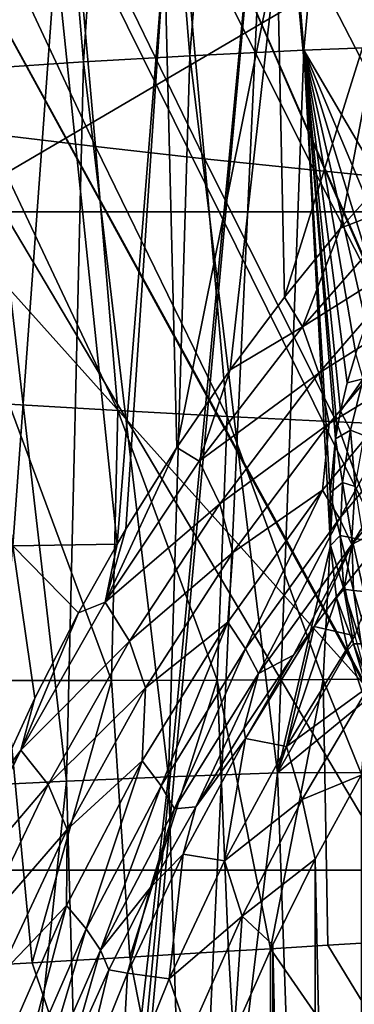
# Model space of a CAD drawing. Header units: metres. Extents: x -104 to 104, y -68 to 90.
# Tile 217 of 256: x -14.33 to -12.19, y 1.84 to 8.14. Entities that reach past the tile are written whole.
import ezdxf

# ---------------------------------------------------------------- set-up
doc = ezdxf.new("R2010")
doc.units = ezdxf.units.M
doc.layers.add('solid_FIT-BATH-153_SW0002', color=7, linetype='CONTINUOUS')

msp = doc.modelspace()

# ---------------------------------------------------------------- linework, layer by layer
at = {"layer": 'solid_FIT-BATH-153_SW0002'}
for points in [[(-12.087305, 12.557075, -10.538999), (-12.877736, 12.512188, -10.159735), (-12.511112, 7.939902, -9.590345)], [(-12.087305, 12.557075, -10.538999), (-12.511112, 7.939902, -9.590345), (-11.730549, 7.971376, -9.928659)], [(-12.877736, 12.512188, -10.159735), (-13.614513, 12.461997, -9.736375), (-13.239919, 7.90436, -9.212589)], [(-12.877736, 12.512188, -10.159735), (-13.239919, 7.90436, -9.212589), (-12.511112, 7.939902, -9.590345)], [(-13.614513, 12.461997, -9.736375), (-14.301214, 12.406996, -9.268461), (-13.920131, 7.86508, -8.795121)], [(-13.614513, 12.461997, -9.736375), (-13.920131, 7.86508, -8.795121), (-13.239919, 7.90436, -9.212589)], [(-14.301214, 12.406996, -9.268461), (-14.941416, 12.347681, -8.755538), (-14.554908, 7.822393, -8.337668)], [(-14.301214, 12.406996, -9.268461), (-14.554908, 7.822393, -8.337668), (-13.920131, 7.86508, -8.795121)], [(-7.46846, 11.233978, 15.982239), (-14.936919, 11.234045, 15.983197), (-14.838541, 6.90578, 15.924593)], [(-7.46846, 11.233978, 15.982239), (-14.838541, 6.90578, 15.924593), (-7.419271, 6.905747, 15.92407)], [(-12.729848, 9.981162, -3.203498), (-14.641112, -10.05879, -3.203498), (-14.913774, 10.872416, -3.203498)], [(-16.565041, 10.504413, 0.796502), (-17.18494, -17.214111, 0.796502), (-6.062214, -7.214049, 0.796502)], [(-15.459275, 9.984396, 0.796502), (-16.565041, 10.504413, 0.796502), (-6.062214, -7.214049, 0.796502)], [(-15.459275, 9.984396, 0.796502), (-6.062214, -7.214049, 0.796502), (-6.394922, -6.560894, 0.796502)], [(-14.334518, 9.499496, 0.796502), (-15.459275, 9.984396, 0.796502), (-6.394922, -6.560894, 0.796502)], [(-12.729848, 9.981162, -3.203498), (-14.594556, -10.362659, -3.203498), (-14.641112, -10.05879, -3.203498)], [(-12.729848, 9.981162, -3.203498), (-13.869938, -14.714112, -3.203498), (-14.594556, -10.362659, -3.203498)], [(-10.487602, 9.230442, -3.203498), (-13.869938, -14.714112, -3.203498), (-12.729848, 9.981162, -3.203498)], [(-13.192939, 9.050647, 0.796502), (-14.334518, 9.499496, 0.796502), (-6.394922, -6.560894, 0.796502)], [(-9.988634, -3.237928, -3.203498), (-13.869938, -14.714112, -3.203498), (-10.487602, 9.230442, -3.203498)], [(-13.844039, 7.324336, 12.927229), (-14.682597, 9.115956, 12.953268), (-13.990358, 8.988002, 12.950789)], [(-13.844039, 7.324336, 12.927229), (-14.538186, 7.408348, 12.929097), (-14.682597, 9.115956, 12.953268)], [(-13.192939, 9.050647, 0.796502), (-6.394922, -6.560894, 0.796502), (-6.657277, -5.877351, 0.796502)], [(-12.038977, 8.639774, 0.796502), (-13.192939, 9.050647, 0.796502), (-6.657277, -5.877351, 0.796502)], [(-13.146625, 7.245707, 12.92544), (-13.990358, 8.988002, 12.950789), (-13.293231, 8.86748, 12.9484)], [(-13.146625, 7.245707, 12.92544), (-13.844039, 7.324336, 12.927229), (-13.990358, 8.988002, 12.950789)], [(-12.446187, 7.172163, 12.923732), (-13.293231, 8.86748, 12.9484), (-12.591625, 8.754078, 12.946101)], [(-12.446187, 7.172163, 12.923732), (-13.146625, 7.245707, 12.92544), (-13.293231, 8.86748, 12.9484)], [(-11.742945, 7.103422, 12.922102), (-12.591625, 8.754078, 12.946101), (-11.885913, 8.647505, 12.943893)], [(-11.742945, 7.103422, 12.922102), (-12.446187, 7.172163, 12.923732), (-12.591625, 8.754078, 12.946101)], [(-13.402534, 8.572248, -12.615317), (-13.706058, 4.7797, -11.875139), (-14.098037, 8.55741, -12.287182)], [(-13.402534, 8.572248, -12.615317), (-13.649181, 4.876179, -11.916337), (-13.706058, 4.7797, -11.875139)], [(-13.402534, 8.572248, -12.615317), (-13.32303, 5.398911, -12.142858), (-13.649181, 4.876179, -11.916337)], [(-12.681484, 8.585968, -12.913126), (-13.32303, 5.398911, -12.142858), (-13.402534, 8.572248, -12.615317)], [(-12.681484, 8.585968, -12.913126), (-12.982492, 5.895624, -12.363009), (-13.32303, 5.398911, -12.142858)], [(-12.681484, 8.585968, -12.913126), (-12.634135, 6.361066, -12.572784), (-12.982492, 5.895624, -12.363009)], [(-11.935406, 8.598507, -13.180677), (-12.634135, 6.361066, -12.572784), (-12.681484, 8.585968, -12.913126)], [(-11.935406, 8.598507, -13.180677), (-12.276513, 6.801024, -12.773422), (-12.634135, 6.361066, -12.572784)], [(-11.935406, 8.598507, -13.180677), (-11.908001, 7.216547, -12.965369), (-12.276513, 6.801024, -12.773422)], [(-14.372517, 4.768613, -11.545663), (-14.767479, 8.541523, -11.928658), (-14.098037, 8.55741, -12.287182)], [(-14.372517, 4.768613, -11.545663), (-14.098037, 8.55741, -12.287182), (-13.706058, 4.7797, -11.875139)], [(-12.511112, 7.939902, -9.590345), (-13.239919, 7.90436, -9.212589), (-12.680899, 3.316817, -8.785059)], [(-12.341767, 4.772247, -9.165981), (-12.511112, 7.939902, -9.590345), (-12.680899, 3.316817, -8.785059)], [(-11.834488, 6.781968, -9.696483), (-11.730549, 7.971376, -9.928659), (-12.511112, 7.939902, -9.590345)], [(-11.941239, 6.581442, -9.621528), (-11.834488, 6.781968, -9.696483), (-12.511112, 7.939902, -9.590345)], [(-12.033936, 6.383689, -9.551901), (-11.941239, 6.581442, -9.621528), (-12.511112, 7.939902, -9.590345)], [(-12.113144, 6.189229, -9.48778), (-12.033936, 6.383689, -9.551901), (-12.511112, 7.939902, -9.590345)], [(-12.179569, 5.998693, -9.42925), (-12.113144, 6.189229, -9.48778), (-12.511112, 7.939902, -9.590345)], [(-12.233849, 5.812974, -9.376424), (-12.179569, 5.998693, -9.42925), (-12.511112, 7.939902, -9.590345)], [(-12.27668, 5.632185, -9.329215), (-12.233849, 5.812974, -9.376424), (-12.511112, 7.939902, -9.590345)], [(-12.308959, 5.454851, -9.28712), (-12.27668, 5.632185, -9.329215), (-12.511112, 7.939902, -9.590345)], [(-12.343752, 5.109629, -9.21764), (-12.308959, 5.454851, -9.28712), (-12.511112, 7.939902, -9.590345)], [(-12.341767, 4.772247, -9.165981), (-12.343752, 5.109629, -9.21764), (-12.511112, 7.939902, -9.590345)], [(-13.239919, 7.90436, -9.212589), (-13.920131, 7.86508, -8.795121), (-13.377716, 3.292135, -8.413759)], [(-13.239919, 7.90436, -9.212589), (-13.377716, 3.292135, -8.413759), (-12.680899, 3.316817, -8.785059)], [(-14.554908, 7.822393, -8.337668), (-14.635339, 3.235268, -7.559959), (-14.02821, 3.264882, -8.005444)], [(-13.920131, 7.86508, -8.795121), (-14.554908, 7.822393, -8.337668), (-14.02821, 3.264882, -8.005444)], [(-13.920131, 7.86508, -8.795121), (-14.02821, 3.264882, -8.005444), (-13.377716, 3.292135, -8.413759)], [(-13.699809, 5.635346, 12.902319), (-14.538186, 7.408348, 12.929097), (-13.844039, 7.324336, 12.927229)], [(-13.699809, 5.635346, 12.902319), (-14.395486, 5.676258, 12.903451), (-14.538186, 7.408348, 12.929097)], [(-13.002322, 5.597948, 12.90125), (-13.844039, 7.324336, 12.927229), (-13.146625, 7.245707, 12.92544)], [(-13.002322, 5.597948, 12.90125), (-13.699809, 5.635346, 12.902319), (-13.844039, 7.324336, 12.927229)], [(-12.303126, 5.563781, 12.900245), (-13.146625, 7.245707, 12.92544), (-12.446187, 7.172163, 12.923732)], [(-12.303126, 5.563781, 12.900245), (-13.002322, 5.597948, 12.90125), (-13.146625, 7.245707, 12.92544)], [(-12.276513, 6.801024, -12.773422), (-11.908001, 7.216547, -12.965369), (-11.805039, 6.987469, -12.977332)], [(-11.602314, 5.532571, 12.899299), (-12.446187, 7.172163, 12.923732), (-11.742945, 7.103422, 12.922102)], [(-11.602314, 5.532571, 12.899299), (-12.303126, 5.563781, 12.900245), (-12.446187, 7.172163, 12.923732)], [(-12.520897, 6.170716, -12.597879), (-11.805039, 6.987469, -12.977332), (-11.726881, 6.670491, -13.011392)], [(-12.276513, 6.801024, -12.773422), (-11.805039, 6.987469, -12.977332), (-12.520897, 6.170716, -12.597879)], [(-14.838541, 6.90578, 15.924593), (-14.752053, 2.69447, 15.858294), (-11.063119, 2.69447, 15.858294)], [(-7.419271, 6.905747, 15.92407), (-14.838541, 6.90578, 15.924593), (-11.063119, 2.69447, 15.858294)], [(-12.634135, 6.361066, -12.572784), (-12.276513, 6.801024, -12.773422), (-12.520897, 6.170716, -12.597879)], [(-12.520897, 6.170716, -12.597879), (-11.726881, 6.670491, -13.011392), (-12.415381, 5.874744, -12.646953)], [(-12.415381, 5.874744, -12.646953), (-11.726881, 6.670491, -13.011392), (-11.679768, 6.338099, -13.078022)], [(-12.982492, 5.895624, -12.363009), (-12.634135, 6.361066, -12.572784), (-12.520897, 6.170716, -12.597879)], [(-12.415381, 5.874744, -12.646953), (-11.679768, 6.338099, -13.078022), (-12.34944, 5.55224, -12.722164)], [(-12.34944, 5.55224, -12.722164), (-11.679768, 6.338099, -13.078022), (-11.728848, 5.929543, -13.143839)], [(-13.180527, 5.31146, -12.19854), (-12.520897, 6.170716, -12.597879), (-12.415381, 5.874744, -12.646953)], [(-12.982492, 5.895624, -12.363009), (-12.520897, 6.170716, -12.597879), (-13.180527, 5.31146, -12.19854)], [(-12.13173, 5.837767, -9.421641), (-12.179569, 5.998693, -9.42925), (-12.233849, 5.812974, -9.376424)], [(-12.392674, 5.126001, -12.782144), (-11.728848, 5.929543, -13.143839), (-12.282923, 4.944351, -12.975972)], [(-12.34944, 5.55224, -12.722164), (-11.728848, 5.929543, -13.143839), (-12.392674, 5.126001, -12.782144)], [(-11.728848, 5.929543, -13.143839), (-11.623305, 5.73773, -13.330066), (-12.282923, 4.944351, -12.975972)], [(-13.32303, 5.398911, -12.142858), (-12.982492, 5.895624, -12.363009), (-13.180527, 5.31146, -12.19854)], [(-13.180527, 5.31146, -12.19854), (-12.415381, 5.874744, -12.646953), (-13.04951, 5.038396, -12.262151)], [(-13.04951, 5.038396, -12.262151), (-12.415381, 5.874744, -12.646953), (-12.34944, 5.55224, -12.722164)], [(-12.13173, 5.837767, -9.421641), (-12.233849, 5.812974, -9.376424), (-12.27668, 5.632185, -9.329215)], [(-12.214171, 5.509311, -9.335002), (-12.13173, 5.837767, -9.421641), (-12.27668, 5.632185, -9.329215)], [(-12.126544, 5.475209, -9.357882), (-12.13173, 5.837767, -9.421641), (-12.214171, 5.509311, -9.335002)], [(-12.282923, 4.944351, -12.975972), (-11.623305, 5.73773, -13.330066), (-12.205093, 4.778575, -13.189824)], [(-11.623305, 5.73773, -13.330066), (-11.547752, 5.563431, -13.537871), (-12.205093, 4.778575, -13.189824)], [(-13.742085, 3.908329, 12.875923), (-14.418426, 3.908096, 12.876191), (-14.395486, 5.676258, 12.903451)], [(-13.742085, 3.908329, 12.875923), (-14.395486, 5.676258, 12.903451), (-13.699809, 5.635346, 12.902319)], [(-13.065121, 3.910547, 12.875697), (-13.742085, 3.908329, 12.875923), (-13.699809, 5.635346, 12.902319)], [(-13.065121, 3.910547, 12.875697), (-13.699809, 5.635346, 12.902319), (-13.002322, 5.597948, 12.90125)], [(-12.214171, 5.509311, -9.335002), (-12.27668, 5.632185, -9.329215), (-12.308959, 5.454851, -9.28712)], [(-12.38754, 3.914487, 12.87551), (-13.065121, 3.910547, 12.875697), (-13.002322, 5.597948, 12.90125)], [(-13.04951, 5.038396, -12.262151), (-12.34944, 5.55224, -12.722164), (-12.964796, 4.726533, -12.345582)], [(-12.38754, 3.914487, 12.87551), (-13.002322, 5.597948, 12.90125), (-12.303126, 5.563781, 12.900245)], [(-12.964796, 4.726533, -12.345582), (-12.34944, 5.55224, -12.722164), (-12.392674, 5.126001, -12.782144)], [(-11.709352, 3.919883, 12.875358), (-12.38754, 3.914487, 12.87551), (-12.303126, 5.563781, 12.900245)], [(-11.709352, 3.919883, 12.875358), (-12.303126, 5.563781, 12.900245), (-11.602314, 5.532571, 12.899299)], [(-11.919249, 4.929871, -13.54855), (-12.205093, 4.778575, -13.189824), (-11.547752, 5.563431, -13.537871)], [(-12.263698, 5.175705, -9.261641), (-12.214171, 5.509311, -9.335002), (-12.308959, 5.454851, -9.28712)], [(-12.18244, 5.150268, -9.285214), (-12.214171, 5.509311, -9.335002), (-12.263698, 5.175705, -9.261641)], [(-12.18244, 5.150268, -9.285214), (-12.126544, 5.475209, -9.357882), (-12.214171, 5.509311, -9.335002)], [(-12.263698, 5.175705, -9.261641), (-12.308959, 5.454851, -9.28712), (-12.343752, 5.109629, -9.21764)], [(-13.32303, 5.398911, -12.142858), (-13.180527, 5.31146, -12.19854), (-13.781403, 4.408754, -11.786915)], [(-13.649181, 4.876179, -11.916337), (-13.32303, 5.398911, -12.142858), (-13.781403, 4.408754, -11.786915)], [(-13.781403, 4.408754, -11.786915), (-13.180527, 5.31146, -12.19854), (-13.04951, 5.038396, -12.262151)], [(-12.278359, 4.836797, -9.202844), (-12.263698, 5.175705, -9.261641), (-12.343752, 5.109629, -9.21764)], [(-12.205556, 4.82022, -9.225977), (-12.263698, 5.175705, -9.261641), (-12.278359, 4.836797, -9.202844)], [(-12.205556, 4.82022, -9.225977), (-12.18244, 5.150268, -9.285214), (-12.263698, 5.175705, -9.261641)], [(-12.998471, 4.280989, -12.399841), (-12.392674, 5.126001, -12.782144), (-12.883665, 4.109773, -12.600133)], [(-12.964796, 4.726533, -12.345582), (-12.392674, 5.126001, -12.782144), (-12.998471, 4.280989, -12.399841)], [(-12.392674, 5.126001, -12.782144), (-12.282923, 4.944351, -12.975972), (-12.883665, 4.109773, -12.600133)], [(-12.278359, 4.836797, -9.202844), (-12.343752, 5.109629, -9.21764), (-12.341767, 4.772247, -9.165981)], [(-12.128216, 4.806272, -9.244905), (-12.18244, 5.150268, -9.285214), (-12.205556, 4.82022, -9.225977)], [(-13.781403, 4.408754, -11.786915), (-13.04951, 5.038396, -12.262151), (-13.626904, 4.160695, -11.864807)], [(-13.626904, 4.160695, -11.864807), (-13.04951, 5.038396, -12.262151), (-12.964796, 4.726533, -12.345582)], [(-12.883665, 4.109773, -12.600133), (-12.282923, 4.944351, -12.975972), (-12.802384, 3.95261, -12.819141)], [(-12.282923, 4.944351, -12.975972), (-12.205093, 4.778575, -13.189824), (-12.802384, 3.95261, -12.819141)], [(-11.919249, 4.929871, -13.54855), (-12.252446, 4.512388, -13.361767), (-12.205093, 4.778575, -13.189824)], [(-12.185425, 4.194201, -13.906186), (-12.252446, 4.512388, -13.361767), (-11.919249, 4.929871, -13.54855)], [(-13.706058, 4.7797, -11.875139), (-13.649181, 4.876179, -11.916337), (-13.781403, 4.408754, -11.786915)], [(-12.255836, 4.492285, -9.159705), (-12.278359, 4.836797, -9.202844), (-12.341767, 4.772247, -9.165981)], [(-12.193871, 4.484374, -9.181066), (-12.278359, 4.836797, -9.202844), (-12.255836, 4.492285, -9.159705)], [(-12.193871, 4.484374, -9.181066), (-12.205556, 4.82022, -9.225977), (-12.278359, 4.836797, -9.202844)], [(-12.128692, 4.477951, -9.19918), (-12.205556, 4.82022, -9.225977), (-12.193871, 4.484374, -9.181066)], [(-12.128692, 4.477951, -9.19918), (-12.128216, 4.806272, -9.244905), (-12.205556, 4.82022, -9.225977)], [(-14.372517, 4.768613, -11.545663), (-14.23201, 3.794418, -11.466935), (-14.488695, 3.235879, -11.246922)], [(-14.372517, 4.768613, -11.545663), (-13.706058, 4.7797, -11.875139), (-13.953039, 4.340147, -11.68996)], [(-14.372517, 4.768613, -11.545663), (-13.953039, 4.340147, -11.68996), (-14.23201, 3.794418, -11.466935)], [(-13.953039, 4.340147, -11.68996), (-13.706058, 4.7797, -11.875139), (-13.781403, 4.408754, -11.786915)], [(-13.626904, 4.160695, -11.864807), (-12.964796, 4.726533, -12.345582), (-13.523698, 3.860498, -11.956528)], [(-13.523698, 3.860498, -11.956528), (-12.964796, 4.726533, -12.345582), (-12.998471, 4.280989, -12.399841)], [(-12.578276, 4.069524, -13.163129), (-12.802384, 3.95261, -12.819141), (-12.205093, 4.778575, -13.189824)], [(-12.30367, 4.436044, -9.130778), (-12.341767, 4.772247, -9.165981), (-12.680899, 3.316817, -8.785059)], [(-12.446019, 4.25387, -13.245633), (-12.578276, 4.069524, -13.163129), (-12.205093, 4.778575, -13.189824)], [(-12.252446, 4.512388, -13.361767), (-12.446019, 4.25387, -13.245633), (-12.205093, 4.778575, -13.189824)], [(-12.255836, 4.492285, -9.159705), (-12.341767, 4.772247, -9.165981), (-12.30367, 4.436044, -9.130778)], [(-12.185425, 4.194201, -13.906186), (-12.446019, 4.25387, -13.245633), (-12.252446, 4.512388, -13.361767)], [(-12.193254, 4.141707, -9.13305), (-12.255836, 4.492285, -9.159705), (-12.30367, 4.436044, -9.130778)], [(-12.144765, 4.141825, -9.151134), (-12.255836, 4.492285, -9.159705), (-12.193254, 4.141707, -9.13305)], [(-12.144765, 4.141825, -9.151134), (-12.193871, 4.484374, -9.181066), (-12.255836, 4.492285, -9.159705)], [(-12.094497, 4.142822, -9.167059), (-12.193871, 4.484374, -9.181066), (-12.144765, 4.141825, -9.151134)], [(-12.094497, 4.142822, -9.167059), (-12.128692, 4.477951, -9.19918), (-12.193871, 4.484374, -9.181066)], [(-12.229244, 4.104616, -9.112231), (-12.30367, 4.436044, -9.130778), (-12.680899, 3.316817, -8.785059)], [(-12.193254, 4.141707, -9.13305), (-12.30367, 4.436044, -9.130778), (-12.229244, 4.104616, -9.112231)], [(-14.321776, 3.462808, -11.370965), (-13.781403, 4.408754, -11.786915), (-13.626904, 4.160695, -11.864807)], [(-13.953039, 4.340147, -11.68996), (-13.781403, 4.408754, -11.786915), (-14.321776, 3.462808, -11.370965)], [(-14.23201, 3.794418, -11.466935), (-13.953039, 4.340147, -11.68996), (-14.321776, 3.462808, -11.370965)], [(-13.544427, 3.394583, -12.006199), (-12.998471, 4.280989, -12.399841), (-13.423964, 3.234412, -12.212222)], [(-13.523698, 3.860498, -11.956528), (-12.998471, 4.280989, -12.399841), (-13.544427, 3.394583, -12.006199)], [(-12.998471, 4.280989, -12.399841), (-12.883665, 4.109773, -12.600133), (-13.423964, 3.234412, -12.212222)], [(-12.885064, 3.536751, -13.054465), (-12.578276, 4.069524, -13.163129), (-12.446019, 4.25387, -13.245633)], [(-12.885064, 3.536751, -13.054465), (-12.446019, 4.25387, -13.245633), (-12.622458, 3.485896, -13.778508)], [(-12.622458, 3.485896, -13.778508), (-12.446019, 4.25387, -13.245633), (-12.185425, 4.194201, -13.906186)], [(-14.321776, 3.462808, -11.370965), (-13.626904, 4.160695, -11.864807), (-14.146034, 3.242018, -11.462812)], [(-14.146034, 3.242018, -11.462812), (-13.626904, 4.160695, -11.864807), (-13.523698, 3.860498, -11.956528)], [(-12.09587, 3.870049, -14.534855), (-12.622458, 3.485896, -13.778508), (-12.185425, 4.194201, -13.906186)], [(-13.423964, 3.234412, -12.212222), (-12.883665, 4.109773, -12.600133), (-13.338335, 3.086376, -12.435884)], [(-12.883665, 4.109773, -12.600133), (-12.802384, 3.95261, -12.819141), (-13.338335, 3.086376, -12.435884)], [(-12.119383, 3.778416, -9.110664), (-12.229244, 4.104616, -9.112231), (-12.680899, 3.316817, -8.785059)], [(-12.087025, 3.784545, -9.12345), (-12.193254, 4.141707, -9.13305), (-12.229244, 4.104616, -9.112231)], [(-12.087025, 3.784545, -9.12345), (-12.229244, 4.104616, -9.112231), (-12.119383, 3.778416, -9.110664)], [(-12.054823, 3.791631, -9.136641), (-12.144765, 4.141825, -9.151134), (-12.193254, 4.141707, -9.13305)], [(-12.054823, 3.791631, -9.136641), (-12.193254, 4.141707, -9.13305), (-12.087025, 3.784545, -9.12345)], [(-12.578276, 4.069524, -13.163129), (-12.895619, 3.598861, -12.953775), (-12.802384, 3.95261, -12.819141)], [(-12.885064, 3.536751, -13.054465), (-12.895619, 3.598861, -12.953775), (-12.578276, 4.069524, -13.163129)], [(-14.248894, 2.101821, 12.847375), (-14.86944, 2.068567, 12.846763), (-14.418426, 3.908096, 12.876191)], [(-14.248894, 2.101821, 12.847375), (-14.418426, 3.908096, 12.876191), (-13.742085, 3.908329, 12.875923)], [(-13.62361, 2.137743, 12.848032), (-14.248894, 2.101821, 12.847375), (-13.742085, 3.908329, 12.875923)], [(-13.62361, 2.137743, 12.848032), (-13.742085, 3.908329, 12.875923), (-13.065121, 3.910547, 12.875697)], [(-12.993297, 2.175609, 12.84872), (-13.62361, 2.137743, 12.848032), (-13.065121, 3.910547, 12.875697)], [(-13.202706, 3.100331, -12.733443), (-13.338335, 3.086376, -12.435884), (-12.802384, 3.95261, -12.819141)], [(-12.895619, 3.598861, -12.953775), (-13.202706, 3.100331, -12.733443), (-12.802384, 3.95261, -12.819141)], [(-12.724698, 2.192061, 12.849018), (-13.065121, 3.910547, 12.875697), (-12.38754, 3.914487, 12.87551)], [(-12.724698, 2.192061, 12.849018), (-12.993297, 2.175609, 12.84872), (-13.065121, 3.910547, 12.875697)], [(-12.357662, 2.214699, 12.849426), (-12.724698, 2.192061, 12.849018), (-12.38754, 3.914487, 12.87551)], [(-11.716413, 2.25429, 12.850139), (-12.38754, 3.914487, 12.87551), (-11.709352, 3.919883, 12.875358)], [(-11.716413, 2.25429, 12.850139), (-12.357662, 2.214699, 12.849426), (-12.38754, 3.914487, 12.87551)], [(-14.146034, 3.242018, -11.462812), (-13.523698, 3.860498, -11.956528), (-14.024807, 2.954839, -11.563057)], [(-14.024807, 2.954839, -11.563057), (-13.523698, 3.860498, -11.956528), (-13.544427, 3.394583, -12.006199)], [(-12.09587, 3.870049, -14.534855), (-12.522897, 3.14724, -14.46973), (-12.622458, 3.485896, -13.778508)], [(-12.144379, 3.303319, -15.203499), (-12.522897, 3.14724, -14.46973), (-12.09587, 3.870049, -14.534855)], [(-14.488695, 3.235879, -11.246922), (-14.23201, 3.794418, -11.466935), (-14.321776, 3.462808, -11.370965)], [(-12.119383, 3.778416, -9.110664), (-12.680899, 3.316817, -8.785059), (-11.935781, 3.319973, -9.120942)], [(-12.885064, 3.536751, -13.054465), (-13.202706, 3.100331, -12.733443), (-12.895619, 3.598861, -12.953775)], [(-13.282381, 2.797636, -12.863208), (-13.202706, 3.100331, -12.733443), (-12.885064, 3.536751, -13.054465)], [(-13.282381, 2.797636, -12.863208), (-12.885064, 3.536751, -13.054465), (-13.018431, 2.753858, -13.650766)], [(-12.885064, 3.536751, -13.054465), (-12.622458, 3.485896, -13.778508), (-13.018431, 2.753858, -13.650766)], [(-12.522897, 3.14724, -14.46973), (-13.018431, 2.753858, -13.650766), (-12.622458, 3.485896, -13.778508)], [(-14.800324, 2.474337, -10.958732), (-14.321776, 3.462808, -11.370965), (-14.146034, 3.242018, -11.462812)], [(-14.724868, 2.667947, -11.030783), (-14.321776, 3.462808, -11.370965), (-14.800324, 2.474337, -10.958732)], [(-14.724868, 2.667947, -11.030783), (-14.488695, 3.235879, -11.246922), (-14.321776, 3.462808, -11.370965)], [(-14.029329, 2.468065, -11.610042), (-13.544427, 3.394583, -12.006199), (-13.902752, 2.319906, -11.821321)], [(-14.024807, 2.954839, -11.563057), (-13.544427, 3.394583, -12.006199), (-14.029329, 2.468065, -11.610042)], [(-13.544427, 3.394583, -12.006199), (-13.423964, 3.234412, -12.212222), (-13.902752, 2.319906, -11.821321)], [(-13.377716, 3.292135, -8.413759), (-14.02821, 3.264882, -8.005444), (-13.898836, -1.32303, -7.397439)], [(-13.377716, 3.292135, -8.413759), (-13.898836, -1.32303, -7.397439), (-13.23318, -1.3078, -7.801269)], [(-12.680899, 3.316817, -8.785059), (-13.377716, 3.292135, -8.413759), (-13.23318, -1.3078, -7.801269)], [(-12.680899, 3.316817, -8.785059), (-13.23318, -1.3078, -7.801269), (-12.51837, -1.29429, -8.167443)], [(-11.935781, 3.319973, -9.120942), (-12.680899, 3.316817, -8.785059), (-12.51837, -1.29429, -8.167443)], [(-12.144379, 3.303319, -15.203499), (-12.439274, 2.766144, -15.203499), (-12.522897, 3.14724, -14.46973)], [(-11.935781, 3.319973, -9.120942), (-12.51837, -1.29429, -8.167443), (-11.751232, -1.28262, -8.496046)], [(-12.144379, 3.303319, -15.203499), (-12.147392, -10.726098, -15.203499), (-12.439274, 2.766144, -15.203499)], [(-14.800324, 2.474337, -10.958732), (-14.146034, 3.242018, -11.462812), (-14.605665, 2.283236, -11.064028)], [(-14.02821, 3.264882, -8.005444), (-14.635339, 3.235268, -7.559959), (-14.518512, -1.339857, -6.955867)], [(-14.605665, 2.283236, -11.064028), (-14.146034, 3.242018, -11.462812), (-14.024807, 2.954839, -11.563057)], [(-14.02821, 3.264882, -8.005444), (-14.518512, -1.339857, -6.955867), (-13.898836, -1.32303, -7.397439)], [(-13.902752, 2.319906, -11.821321), (-13.423964, 3.234412, -12.212222), (-13.812054, 2.181916, -12.049366)], [(-13.423964, 3.234412, -12.212222), (-13.338335, 3.086376, -12.435884), (-13.812054, 2.181916, -12.049366)], [(-13.202706, 3.100331, -12.733443), (-13.491198, 2.58468, -12.508984), (-13.338335, 3.086376, -12.435884)], [(-13.282381, 2.797636, -12.863208), (-13.491198, 2.58468, -12.508984), (-13.202706, 3.100331, -12.733443)], [(-12.522897, 3.14724, -14.46973), (-12.906884, 2.40057, -14.404849), (-13.018431, 2.753858, -13.650766)], [(-12.439274, 2.766144, -15.203499), (-12.906884, 2.40057, -14.404849), (-12.522897, 3.14724, -14.46973)], [(-13.491198, 2.58468, -12.508984), (-13.812054, 2.181916, -12.049366), (-13.338335, 3.086376, -12.435884)], [(-14.605665, 2.283236, -11.064028), (-14.024807, 2.954839, -11.563057), (-14.466956, 2.010677, -11.173112)], [(-14.466956, 2.010677, -11.173112), (-14.024807, 2.954839, -11.563057), (-14.029329, 2.468065, -11.610042)], [(-13.638083, 2.036677, -12.674317), (-13.491198, 2.58468, -12.508984), (-13.282381, 2.797636, -12.863208)], [(-13.638083, 2.036677, -12.674317), (-13.282381, 2.797636, -12.863208), (-13.372458, 2.000042, -13.52452)], [(-13.282381, 2.797636, -12.863208), (-13.018431, 2.753858, -13.650766), (-13.372458, 2.000042, -13.52452)], [(-12.906884, 2.40057, -14.404849), (-13.372458, 2.000042, -13.52452), (-13.018431, 2.753858, -13.650766)], [(-12.439274, 2.766144, -15.203499), (-12.709975, 2.217708, -15.203499), (-12.906884, 2.40057, -14.404849)], [(-12.439274, 2.766144, -15.203499), (-12.442041, -10.188844, -15.203499), (-12.709975, 2.217708, -15.203499)], [(-12.439274, 2.766144, -15.203499), (-12.147392, -10.726098, -15.203499), (-12.442041, -10.188844, -15.203499)], [(-14.752053, -2.009631, 15.769724), (-11.063119, -2.146614, 15.768076), (-11.063119, 2.69447, 15.858294)], [(-14.752053, -2.009631, 15.769724), (-11.063119, 2.69447, 15.858294), (-14.752053, 2.69447, 15.858294)], [(-13.491198, 2.58468, -12.508984), (-13.757652, 2.057055, -12.28542), (-13.812054, 2.181916, -12.049366)], [(-13.638083, 2.036677, -12.674317), (-13.757652, 2.057055, -12.28542), (-13.491198, 2.58468, -12.508984)], [(-14.466956, 2.010677, -11.173112), (-14.029329, 2.468065, -11.610042), (-14.451897, 1.503045, -11.220086)], [(-14.451897, 1.503045, -11.220086), (-14.029329, 2.468065, -11.610042), (-14.318874, 1.368264, -11.436307)], [(-14.029329, 2.468065, -11.610042), (-13.902752, 2.319906, -11.821321), (-14.318874, 1.368264, -11.436307)], [(-12.906884, 2.40057, -14.404849), (-13.246712, 1.632378, -14.341037), (-13.372458, 2.000042, -13.52452)], [(-12.956519, 1.657636, -15.203499), (-13.246712, 1.632378, -14.341037), (-12.906884, 2.40057, -14.404849)], [(-12.709975, 2.217708, -15.203499), (-12.956519, 1.657636, -15.203499), (-12.906884, 2.40057, -14.404849)], [(-14.318874, 1.368264, -11.436307), (-13.902752, 2.319906, -11.821321), (-14.222548, 1.241656, -11.668608)], [(-13.902752, 2.319906, -11.821321), (-13.812054, 2.181916, -12.049366), (-14.222548, 1.241656, -11.668608)], [(-12.709975, 2.217708, -15.203499), (-12.712497, -9.640332, -15.203499), (-12.956519, 1.657636, -15.203499)], [(-9.541322, -2.412398, 12.762489), (-12.724698, 2.192061, 12.849018), (-12.357662, 2.214699, 12.849426)], [(-12.709975, 2.217708, -15.203499), (-12.442041, -10.188844, -15.203499), (-12.712497, -9.640332, -15.203499)], [(-9.541322, -2.412398, 12.762489), (-12.357662, 2.214699, 12.849426), (-11.716413, 2.25429, 12.850139)], [(-14.004109, 1.513217, -12.06251), (-14.222548, 1.241656, -11.668608), (-13.812054, 2.181916, -12.049366)], [(-13.757652, 2.057055, -12.28542), (-14.004109, 1.513217, -12.06251), (-13.812054, 2.181916, -12.049366)], [(-12.72312, -2.441017, 12.760899), (-13.62361, 2.137743, 12.848032), (-12.993297, 2.175609, 12.84872)], [(-12.72312, -2.441017, 12.760899), (-12.993297, 2.175609, 12.84872), (-12.724698, 2.192061, 12.849018)], [(-9.541322, -2.412398, 12.762489), (-12.72312, -2.441017, 12.760899), (-12.724698, 2.192061, 12.849018)], [(-12.72312, -2.441017, 12.760899), (-14.86944, 2.068567, 12.846763), (-14.248894, 2.101821, 12.847375)], [(-12.72312, -2.441017, 12.760899), (-14.248894, 2.101821, 12.847375), (-13.62361, 2.137743, 12.848032)], [(-12.72312, -2.441017, 12.760899), (-15.906384, 2.017484, 12.845813), (-15.485152, 2.037736, 12.84619)], [(-12.72312, -2.441017, 12.760899), (-15.904891, -2.836944, 12.751633), (-15.906384, 2.017484, 12.845813)], [(-12.72312, -2.441017, 12.760899), (-15.485152, 2.037736, 12.84619), (-14.86944, 2.068567, 12.846763)], [(-13.951479, 1.255593, -12.49015), (-14.004109, 1.513217, -12.06251), (-13.757652, 2.057055, -12.28542)], [(-13.951479, 1.255593, -12.49015), (-13.757652, 2.057055, -12.28542), (-13.638083, 2.036677, -12.674317)], [(-13.951479, 1.255593, -12.49015), (-13.638083, 2.036677, -12.674317), (-13.683697, 1.226436, -13.401345)], [(-13.638083, 2.036677, -12.674317), (-13.372458, 2.000042, -13.52452), (-13.683697, 1.226436, -13.401345)], [(-13.246712, 1.632378, -14.341037), (-13.683697, 1.226436, -13.401345), (-13.372458, 2.000042, -13.52452)]]:
    msp.add_3dface(points, dxfattribs=at)

doc.saveas('drawing.dxf')
